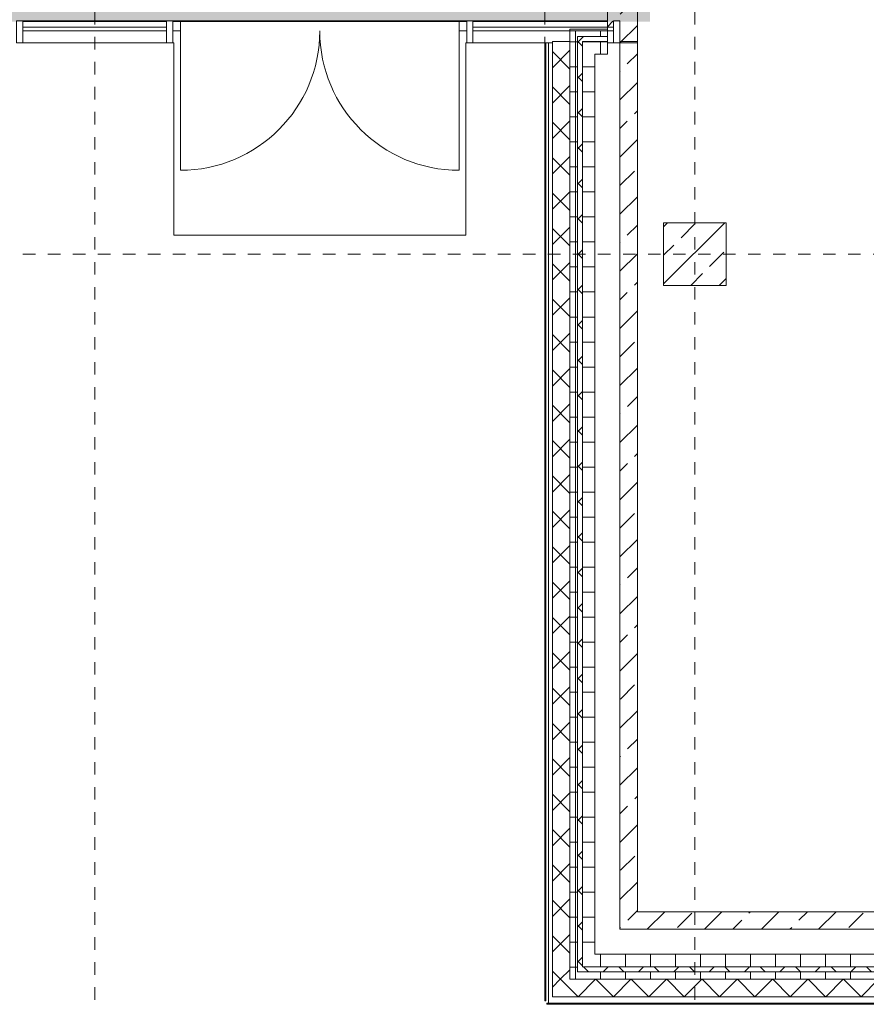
# Model space of a CAD drawing. Header units: metres. Extents: x -54 to 119, y -77 to 33.
# Tile 41 of 138: x 69.36 to 76.13, y -55.5 to -47.62. Entities that reach past the tile are written whole.
import ezdxf

# ---------------------------------------------------------------- set-up
doc = ezdxf.new("R2010")
doc.units = ezdxf.units.M
doc.linetypes.add('Rasterlinie', pattern=[0.019, 0.01, -0.003, 0.003, -0.003])
for name, color, linetype, lineweight in [('A_Detailelemente', 7, 'Continuous', 9), ('A_Fassadenelemente', 7, 'Continuous', 9), ('A_Fassadenpfosten', 7, 'Continuous', 9), ('A_Geschossdecken', 7, 'Continuous', 9), ('A_Raster', 7, 'Continuous', 9), ('A_Tragwerksstützen', 7, 'Continuous', 9), ('A_Tragwerksstützen_Stahlbeton', 7, 'Continuous', 18), ('A_Türen', 7, 'Continuous', 9), ('A_Wände', 7, 'Continuous', 9), ('A_Wände_Schraffur', 7, 'Continuous', 18)]:
    doc.layers.add(name, color=color, linetype=linetype, lineweight=lineweight)
doc.layers.add('A_Linien', color=5, linetype='Continuous', lineweight=9, true_color=0x0000ff)
pattern_1 = [(45, (0, 0), (-0.2283954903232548, 0.2283954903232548), []), (45, (0.228, 0), (-0.2283954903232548, 0.2283954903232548), [0.161, -0.081])]
pattern_2 = [(0, (0, 0), (0, 0.2), []), (90, (0, 0), (-0.2, 1.224646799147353e-17), [])]
pattern_3 = [(45, (0, 0), (-0.1414213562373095, 0.1414213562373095), []), (135, (0, 0), (-0.1414213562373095, -0.1414213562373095), [])]

# ---------------------------------------------------------------- blocks, each defined once
blk = doc.blocks.new('STB Stütze - rechteckig - STB 50 x 50-V50-BS_Übersicht_EG_BRANDSCHUTZ')
at = {"layer": 'A_Tragwerksstützen'}
h = blk.add_hatch(dxfattribs=at)
h.set_pattern_fill('FP_70', color=256, style=0, pattern_type=2)
h.set_pattern_definition([(45, (-74.756, 49.497), (-0.2283954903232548, 0.2283954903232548), []), (45, (-74.528, 49.497), (-0.2283954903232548, 0.2283954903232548), [0.161, -0.081])])
h.paths.add_polyline_path([(0.2500000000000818, -0.2500000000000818), (0.2500000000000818, 0.2499999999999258), (-0.2499999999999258, 0.2499999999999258), (-0.2499999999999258, -0.2500000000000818)], flags=0)
at = {"layer": 'A_Tragwerksstützen_Stahlbeton'}
for p, q in [((0.2499999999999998, 0.2499999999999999), (-0.2500000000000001, 0.2499999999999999)), ((-0.2500000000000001, 0.2499999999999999), (-0.2500000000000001, -0.2499999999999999)), ((0.2499999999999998, -0.2499999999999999), (0.2499999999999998, 0.2499999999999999)), ((-0.2500000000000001, -0.2499999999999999), (0.2499999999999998, -0.2499999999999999))]:
    blk.add_line(p, q, dxfattribs=at)
blk = doc.blocks.new('GSH_Fassade_Tuer_2flg - A_Glass_Blau-6173596-BS_Übersicht_EG_BRANDSCHUTZ')
at = {"layer": 'A_Türen'}
for p, q in [((-1.114999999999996, 0.06000000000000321), (-1.174999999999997, 0.06000000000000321)), ((-1.174999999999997, 0.06000000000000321), (-1.174999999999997, -0.01499999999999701)), ((-1.114999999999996, -0.01499999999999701), (-1.114999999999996, 0.06000000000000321)), ((1.174999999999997, 0.06000000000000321), (1.114999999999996, 0.06000000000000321)), ((1.114999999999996, 0.06000000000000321), (1.114999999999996, -0.01499999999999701)), ((1.174999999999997, -0.01499999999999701), (1.174999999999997, 0.06000000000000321)), ((-1.174999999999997, -0.01499999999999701), (-1.114999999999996, -0.01499999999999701)), ((-1.114999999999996, -0.01499999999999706), (-1.114999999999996, -1.129756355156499)), ((1.114999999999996, -0.01499999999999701), (1.174999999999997, -0.01499999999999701)), ((1.114999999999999, -0.0149999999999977), (1.114999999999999, -1.129756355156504))]:
    blk.add_line(p, q, dxfattribs=at)
for centre, radius, start, end in [((-1.114999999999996, -0.01499999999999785), 1.114756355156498, 270, 359.9999999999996), ((1.114999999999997, -0.01499999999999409), 1.114756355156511, 180.0000000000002, 269.9999999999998)]:
    blk.add_arc(centre, radius, start, end, dxfattribs=at)
blk = doc.blocks.new('Systemelement - Verglasung-1761554-BS_Übersicht_EG_BRANDSCHUTZ')
at = {"layer": 'A_Fassadenelemente'}
for p, q in [((-0.574999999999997, 0.01500000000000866), (0.5750000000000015, 0.01500000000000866)), ((-0.574999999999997, -0.01499999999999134), (-0.574999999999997, 0.01500000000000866)), ((0.5750000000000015, -0.01499999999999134), (0.5750000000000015, 0.01500000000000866)), ((0.5750000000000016, -0.01499999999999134), (-0.574999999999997, -0.01499999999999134))]:
    blk.add_line(p, q, dxfattribs=at)
blk = doc.blocks.new('Systemelement - Verglasung-5614375-BS_Übersicht_EG_BRANDSCHUTZ')
at = {"layer": 'A_Fassadenelemente'}
for p, q in [((-0.5624999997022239, 0.01500000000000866), (0.5624999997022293, 0.01500000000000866)), ((-0.5624999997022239, -0.01499999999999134), (-0.5624999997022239, 0.01500000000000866)), ((0.5624999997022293, -0.01499999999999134), (0.5624999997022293, 0.01500000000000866)), ((0.5624999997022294, -0.01499999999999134), (-0.5624999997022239, -0.01499999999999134))]:
    blk.add_line(p, q, dxfattribs=at)
blk = doc.blocks.new('Pfosten rechteckig - 50x176-1761556-BS_Übersicht_EG_BRANDSCHUTZ')
at = {"layer": 'A_Fassadenpfosten'}
for p, q in [((0, 0.1105), (-0.05, 0.1105)), ((-0.05, 0.1105), (-0.05, -0.06549999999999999)), ((0, 0.1105), (0, -0.0655)), ((-0.05, -0.0655), (0, -0.0655))]:
    blk.add_line(p, q, dxfattribs=at)
blk = doc.blocks.new('Pfosten rechteckig - 50x176-1761545-BS_Übersicht_EG_BRANDSCHUTZ')
at = {"layer": 'A_Fassadenpfosten'}
for p, q in [((0.025, 0.1105), (-0.025, 0.1105)), ((-0.025, 0.1105), (-0.025, -0.06550000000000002)), ((0.025, 0.1105), (0.025, -0.0655)), ((-0.025, -0.0655), (0.025, -0.0655))]:
    blk.add_line(p, q, dxfattribs=at)
blk = doc.blocks.new('Pfosten rechteckig - 50x176-V77-BS_Übersicht_EG_BRANDSCHUTZ')
at = {"layer": 'A_Fassadenpfosten'}
for p, q in [((0.025, 0.1105), (-0.025, 0.1105)), ((-0.025, 0.1105), (-0.025, -0.06550000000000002)), ((0.025, 0.1105), (0.025, 0.01499999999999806)), ((-0.025, -0.0655), (0.025, -0.0655)), ((0.025, -0.06000000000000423), (0.025, -0.0655))]:
    blk.add_line(p, q, dxfattribs=at)
blk = doc.blocks.new('Pfosten rechteckig - 50x176-V78-BS_Übersicht_EG_BRANDSCHUTZ')
at = {"layer": 'A_Fassadenpfosten'}
for p, q in [((0.025, 0.1105), (-0.025, 0.1105)), ((-0.025, 0.1105), (-0.025, 0.01499999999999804)), ((0.025, 0.1105), (0.025, -0.0655)), ((-0.025, -0.06000000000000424), (-0.025, -0.06550000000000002)), ((-0.025, -0.0655), (0.025, -0.0655))]:
    blk.add_line(p, q, dxfattribs=at)
blk = doc.blocks.new('Pfosten rechteckig - 50x176-5614363-BS_Übersicht_EG_BRANDSCHUTZ')
at = {"layer": 'A_Fassadenpfosten'}
for p, q in [((72.98100751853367, -47.63146157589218), (74.05600751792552, -47.63146157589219)), ((73.61600751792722, -47.80746157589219), (72.98100751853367, -47.80746157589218))]:
    blk.add_line(p, q, dxfattribs=at)
blk = doc.blocks.new('Pfosten rechteckig - 50x176-1336740-BS_Übersicht_EG_BRANDSCHUTZ')
at = {"layer": 'A_Fassadenpfosten'}
for p, q in [((69.38100751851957, -47.63146157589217), (70.53100751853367, -47.63146157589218)), ((70.53100751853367, -47.80746157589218), (69.38100751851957, -47.80746157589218))]:
    blk.add_line(p, q, dxfattribs=at)
blk = doc.blocks.new('Systemelement - GSH_Fassadenelement_132-132-132-6720311-BS_Übersicht_EG_BRANDSCHUTZ')
at = {"layer": 'A_Fassadenelemente'}
for p, q in [((-0.2300000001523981, 0.05999999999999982), (0.2300000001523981, 0.05999999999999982)), ((-0.2300000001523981, 0.05199999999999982), (-0.2300000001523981, 0.05999999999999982)), ((0.2300000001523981, 0.05199999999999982), (-0.2300000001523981, 0.05199999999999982)), ((0.2300000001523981, 0.05199999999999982), (0.2300000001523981, 0.05999999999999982))]:
    blk.add_line(p, q, dxfattribs=at)
blk = doc.blocks.new('Systemelement - GSH_Fassadenelement_132-132-132-6511474-BS_Übersicht_EG_BRANDSCHUTZ')
at = {"layer": 'A_Fassadenelemente'}
for p, q in [((-0.6000000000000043, 0.06), (0.5999999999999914, 0.06)), ((-0.6000000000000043, 0.052), (-0.6000000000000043, 0.06)), ((0.5999999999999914, 0.052), (-0.6000000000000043, 0.052)), ((0.5999999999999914, 0.052), (0.5999999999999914, 0.06))]:
    blk.add_line(p, q, dxfattribs=at)
blk = doc.blocks.new('Systemelement - GSH_Fassadenelement_132-132-132-6511473-BS_Übersicht_EG_BRANDSCHUTZ')
at = {"layer": 'A_Fassadenelemente'}
for p, q in [((-0.2860000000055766, 0.06), (0.2860000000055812, 0.06)), ((-0.2860000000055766, 0.052), (-0.2860000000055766, 0.06)), ((0.2860000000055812, 0.052), (-0.2860000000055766, 0.052)), ((0.2860000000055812, 0.052), (0.2860000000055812, 0.06))]:
    blk.add_line(p, q, dxfattribs=at)

msp = doc.modelspace()

# ---------------------------------------------------------------- hatches: boundary and pattern name
at = {"layer": 'A_Detailelemente', "true_color": 0x499c4b}
h = msp.add_hatch(color=95, dxfattribs=at)
h.paths.add_polyline_path([(71.85098817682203, -47.63696157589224), (74.01600751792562, -47.63696157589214), (74.01600751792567, -42.79696157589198), (82.50550751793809, -42.79696157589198), (82.50550751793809, -33.34696157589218), (73.9660075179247, -33.346961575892), (73.9660075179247, -3.372993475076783), (28.66600751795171, -3.372993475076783), (28.66600751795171, -33.14696157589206), (19.55600751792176, -33.14696157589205), (19.55600751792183, -32.10946157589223), (13.09100751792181, -32.10946157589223), (13.09100751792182, -43.99696157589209), (38.17600751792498, -43.99696157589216), (38.17600751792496, -47.63696157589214), (70.64100751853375, -47.63696157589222)], flags=0)
h.paths.add_polyline_path([(47.78100751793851, -39.44281772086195), (47.78101727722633, -39.44281343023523), (47.8060075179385, -39.44281343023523)], flags=0)
h.paths.add_polyline_path([(24.20600751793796, -38.84696157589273), (24.20600751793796, -38.54696157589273), (24.50600751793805, -38.54696157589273), (24.26600751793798, -38.60696157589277), (24.25963446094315, -38.63245380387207)], flags=0)
h.paths.add_polyline_path([(79.40600751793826, -38.84696157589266), (79.40600751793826, -38.54696157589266), (79.70600751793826, -38.54696157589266), (79.4660075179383, -38.6069615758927), (79.41732352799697, -38.80169753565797)], flags=0)
h.paths.add_polyline_path([(33.30600751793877, -38.44696157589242), (33.30600751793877, -38.14696157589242), (33.60600751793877, -38.14696157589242), (33.36600751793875, -38.20696157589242), (33.30721430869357, -38.44213441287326)], flags=0)
h.paths.add_polyline_path([(79.40600751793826, -37.64696157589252), (79.40600751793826, -37.34696157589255), (79.70600751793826, -37.34696157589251), (79.4660075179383, -37.40696157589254)], flags=0)
h.paths.add_polyline_path([(24.20600751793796, -37.64696157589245), (24.20600751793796, -37.34696157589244), (24.506007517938, -37.34696157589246), (24.26600751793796, -37.40696157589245), (24.22907623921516, -37.55468669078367)], flags=0)
h.paths.add_polyline_path([(79.40600751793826, -36.44696157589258), (79.40600751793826, -36.14696157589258), (79.70600751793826, -36.1469615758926), (79.46600751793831, -36.20696157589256)], flags=0)
h.paths.add_polyline_path([(24.20600751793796, -36.44696157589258), (24.20600751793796, -36.1469615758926), (24.50600751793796, -36.1469615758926), (24.26587298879, -36.20749969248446), (24.26444289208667, -36.21322007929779)], flags=0)
h.paths.add_polyline_path([(30.24601956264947, -35.12611321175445), (30.24600751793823, -35.12610972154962), (30.40072630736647, -35.12610972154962)], flags=0)
h.paths.add_polyline_path([(38.45600751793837, -33.13696157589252), (38.45600751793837, -32.94696157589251), (38.65600751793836, -32.94696157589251), (38.49400751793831, -32.98496157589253), (38.46020332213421, -33.1201783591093)], flags=0)
h.paths.add_polyline_path([(66.45600751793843, -27.05696157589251), (66.45600751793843, -26.8569615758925), (66.64683741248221, -26.85925410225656), (66.49600751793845, -26.89696157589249)], flags=0)
h.paths.add_polyline_path([(66.45600751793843, -26.59696157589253), (66.45600751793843, -26.3969615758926), (66.65600751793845, -26.39696157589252), (66.49600751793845, -26.43696157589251), (66.45977095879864, -26.58190781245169)], flags=0)
h.paths.add_polyline_path([(66.10600751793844, -9.196961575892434), (66.10600751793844, -8.996961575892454), (66.3019583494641, -8.997973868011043), (66.14600751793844, -9.036961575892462)], flags=0)
h.paths.add_polyline_path([(45.2560075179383, -9.016961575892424), (45.2560075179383, -8.816961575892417), (45.45600751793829, -8.816961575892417), (45.29600751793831, -8.856961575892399)], flags=0)
h.paths.add_polyline_path([(66.10600751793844, -8.54696157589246), (66.10600751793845, -8.296961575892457), (66.30600751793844, -8.296961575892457), (66.14600751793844, -8.33696157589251), (66.10772520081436, -8.537943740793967)], flags=0)
h.paths.add_polyline_path([(45.2560075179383, -8.416961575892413), (45.2560075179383, -8.216961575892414), (45.45600751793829, -8.216961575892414), (45.29600751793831, -8.256961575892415)], flags=0)
at = {"layer": 'A_Detailelemente', "true_color": 0xebdb14}
msp.add_hatch(color=40, dxfattribs=at).paths.add_polyline_path([(74.05600751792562, -47.63696157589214), (74.39600751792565, -47.63696157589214), (74.39600751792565, -43.09696157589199), (82.85600751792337, -43.09696157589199), (82.85600751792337, -42.69696157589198), (82.50550751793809, -42.69696157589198), (82.50550751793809, -42.79696157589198), (74.01600751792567, -42.79696157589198), (74.01600751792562, -47.63696157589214)], flags=0)
at = {"layer": 'A_Wände_Schraffur', "lineweight": 9}
h = msp.add_hatch(dxfattribs=at)
h.set_pattern_fill('FP_9', color=256, style=0, pattern_type=2)
h.set_pattern_definition(pattern_1)
h.paths.add_polyline_path([(74.1052930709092, -47.80746157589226), (74.29600751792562, -47.80746157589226), (74.29600751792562, -44.07696157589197), (74.05600751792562, -44.07696157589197), (74.05600751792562, -47.80746157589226)], flags=0)
h = msp.add_hatch(dxfattribs=at)
h.set_pattern_fill('FP_1', color=256, style=0, pattern_type=2)
h.set_pattern_definition(pattern_2)
h.paths.add_polyline_path([(73.75600751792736, -47.756961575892), (74.05600751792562, -47.756961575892), (74.05600751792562, -47.71196157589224), (73.75600751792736, -47.71196157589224)], flags=0)
h = msp.add_hatch(dxfattribs=at)
h.set_pattern_fill('FP_2', color=256, style=0, pattern_type=2)
h.set_pattern_definition(pattern_3)
h.paths.add_polyline_path([(73.61600751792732, -49.49696157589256), (73.75600751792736, -49.49696157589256), (73.75600751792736, -47.79696157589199), (73.61600751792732, -47.79696157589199), (73.61600751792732, -49.34596307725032)], flags=0)
h = msp.add_hatch(dxfattribs=at)
h.set_pattern_fill('FP_1', color=256, style=0, pattern_type=2)
h.set_pattern_definition(pattern_2)
h.paths.add_polyline_path([(73.81600751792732, -49.49696157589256), (73.81600751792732, -47.756961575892), (73.75600751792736, -47.756961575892), (73.75600751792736, -49.49696157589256)], flags=0)
h = msp.add_hatch(dxfattribs=at)
h.set_pattern_fill('FP_2', color=256, style=0, pattern_type=2)
h.set_pattern_definition(pattern_3)
h.paths.add_polyline_path([(73.85600751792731, -47.79696157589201), (74.05600751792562, -47.79696157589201), (74.05600751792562, -47.756961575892), (73.81600751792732, -47.756961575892), (73.81600751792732, -47.79696157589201)], flags=0)
h = msp.add_hatch(dxfattribs=at)
h.set_pattern_fill('FP_2', color=256, style=0, pattern_type=2)
h.set_pattern_definition(pattern_3)
h.paths.add_polyline_path([(73.85600751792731, -49.49696157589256), (73.85600751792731, -47.79696157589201), (73.81600751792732, -47.79696157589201), (73.81600751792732, -49.49696157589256)], flags=0)
h = msp.add_hatch(dxfattribs=at)
h.set_pattern_fill('FP_1', color=256, style=0, pattern_type=2)
h.set_pattern_definition(pattern_2)
h.paths.add_polyline_path([(73.85600751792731, -47.89696157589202), (74.05600751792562, -47.89696157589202), (74.05600751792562, -47.79696157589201), (73.85600751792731, -47.79696157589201), (73.85600751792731, -47.80746157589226)], flags=0)
h = msp.add_hatch(dxfattribs=at)
h.set_pattern_fill('FP_9', color=256, style=0, pattern_type=2)
h.set_pattern_definition(pattern_1)
h.paths.add_polyline_path([(74.15600751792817, -49.49696157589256), (74.29600751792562, -49.49696157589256), (74.29600751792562, -47.80746157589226), (74.1560075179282, -47.80746157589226), (74.15600751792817, -49.34596307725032)], flags=0)
h = msp.add_hatch(dxfattribs=at)
h.set_pattern_fill('FP_1', color=256, style=0, pattern_type=2)
h.set_pattern_definition(pattern_2)
h.paths.add_polyline_path([(73.85600751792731, -49.49696157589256), (73.9560075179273, -49.49696157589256), (73.9560075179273, -47.89696157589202), (73.85600751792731, -47.89696157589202), (73.85600751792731, -49.34596307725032)], flags=0)
h = msp.add_hatch(dxfattribs=at)
h.set_pattern_fill('FP_2', color=256, style=0, pattern_type=2)
h.set_pattern_definition(pattern_3)
h.paths.add_polyline_path([(73.75600751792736, -55.29696157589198), (73.75600751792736, -49.49696157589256), (73.61600751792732, -49.49696157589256), (73.61600751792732, -55.29696157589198)], flags=0)
h = msp.add_hatch(dxfattribs=at)
h.set_pattern_fill('FP_1', color=256, style=0, pattern_type=2)
h.set_pattern_definition(pattern_2)
h.paths.add_polyline_path([(73.81600751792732, -55.23696157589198), (73.81600751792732, -49.49696157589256), (73.75600751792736, -49.49696157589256), (73.75600751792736, -55.23696157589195)], flags=0)
h = msp.add_hatch(dxfattribs=at)
h.set_pattern_fill('FP_2', color=256, style=0, pattern_type=2)
h.set_pattern_definition(pattern_3)
h.paths.add_polyline_path([(73.81707894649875, -55.19696157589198), (73.85600751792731, -55.19696157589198), (73.85600751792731, -49.49696157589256), (73.81600751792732, -49.49696157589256), (73.81600751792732, -55.19696157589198)], flags=0)
h = msp.add_hatch(dxfattribs=at)
h.set_pattern_fill('FP_1', color=256, style=0, pattern_type=2)
h.set_pattern_definition(pattern_2)
h.paths.add_polyline_path([(73.85600751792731, -55.096961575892), (73.9560075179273, -55.096961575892), (73.9560075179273, -49.49696157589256), (73.85600751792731, -49.49696157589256), (73.85600751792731, -54.75696157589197)], flags=0)
h = msp.add_hatch(dxfattribs=at)
h.set_pattern_fill('FP_9', color=256, style=0, pattern_type=2)
h.set_pattern_definition(pattern_1)
h.paths.add_polyline_path([(74.29600751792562, -54.75696157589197), (74.29600751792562, -49.49696157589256), (74.15600751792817, -49.49696157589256), (74.15600751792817, -54.75696157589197)], flags=0)
h = msp.add_hatch(dxfattribs=at)
h.set_pattern_fill('FP_9', color=256, style=0, pattern_type=2)
h.set_pattern_definition(pattern_1)
h.paths.add_polyline_path([(82.51600751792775, -54.89696157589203), (82.51600751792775, -54.75696157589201), (74.15600751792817, -54.75696157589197), (74.15600751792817, -54.89696157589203), (80.86820775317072, -54.89696157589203)], flags=0)
h = msp.add_hatch(dxfattribs=at)
h.set_pattern_fill('FP_1', color=256, style=0, pattern_type=2)
h.set_pattern_definition(pattern_2)
h.paths.add_polyline_path([(80.86820775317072, -55.19696157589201), (82.95600751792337, -55.19696157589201), (82.95600751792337, -55.096961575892), (73.85600751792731, -55.096961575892), (73.85600751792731, -55.19696157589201), (76.35959796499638, -55.19696157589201)], flags=0)
h = msp.add_hatch(dxfattribs=at)
h.set_pattern_fill('FP_2', color=256, style=0, pattern_type=2)
h.set_pattern_definition(pattern_3)
h.paths.add_polyline_path([(82.51600751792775, -55.23696157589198), (82.9960075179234, -55.23696157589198), (82.9960075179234, -55.19696157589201), (73.81600751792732, -55.19696157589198), (73.81600751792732, -55.23696157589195), (80.86820775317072, -55.23696157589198)], flags=0)
h = msp.add_hatch(dxfattribs=at)
h.set_pattern_fill('FP_1', color=256, style=0, pattern_type=2)
h.set_pattern_definition(pattern_2)
h.paths.add_polyline_path([(82.51600751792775, -55.29696157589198), (83.05600751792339, -55.29696157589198), (83.05600751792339, -55.23696157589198), (73.75600751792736, -55.23696157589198), (73.75600751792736, -55.29696157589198), (80.86820775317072, -55.29696157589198)], flags=0)
h = msp.add_hatch(dxfattribs=at)
h.set_pattern_fill('FP_2', color=256, style=0, pattern_type=2)
h.set_pattern_definition(pattern_3)
h.paths.add_polyline_path([(83.12251264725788, -55.43696157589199), (83.1960075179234, -55.43696157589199), (83.1960075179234, -55.29696157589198), (73.61600751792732, -55.29696157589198), (73.61600751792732, -55.43696157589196), (82.85600751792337, -55.43696157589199)], flags=0)

# ---------------------------------------------------------------- linework, layer by layer
at = {"layer": 'A_Geschossdecken'}
for p, q in [((70.58100751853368, -47.63146157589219), (72.93100751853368, -47.63146157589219)), ((70.58800751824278, -47.80746157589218), (70.58100751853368, -47.80746157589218)), ((70.58800751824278, -49.34596307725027), (70.58800751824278, -47.80746157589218)), ((72.93100751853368, -47.80746157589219), (72.92300751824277, -47.80746157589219)), ((72.92300751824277, -47.80746157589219), (72.92300751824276, -49.34596307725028)), ((73.58400751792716, -55.48896157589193), (73.58400751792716, -47.80746157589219)), ((72.92300751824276, -49.34596307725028), (70.58800751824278, -49.34596307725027))]:
    msp.add_line(p, q, dxfattribs=at)
at = {"layer": 'A_Linien'}
for p, q in [((70.53100751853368, -47.63696157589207), (69.38100751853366, -47.63696157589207)), ((72.87100751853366, -47.63696157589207), (70.64100751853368, -47.63696157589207)), ((74.05600751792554, -47.63696157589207), (72.98100751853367, -47.63696157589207))]:
    msp.add_line(p, q, dxfattribs=at)
at = {"layer": 'A_Raster', "linetype": 'Rasterlinie'}
for p, q in [((69.9560075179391, -66.66020918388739), (69.95600751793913, 31.78443745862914)), ((73.55600751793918, -66.66020918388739), (73.55600751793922, 31.78443745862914)), ((74.75600751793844, -66.66020918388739), (74.75600751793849, 31.78443745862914)), ((6.58114391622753, -49.49696157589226), (94.58744689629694, -49.49696157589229))]:
    msp.add_line(p, q, dxfattribs=at)
at = {"layer": 'A_Wände', "lineweight": 18}
for p, q in [((74.05600751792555, -44.07696157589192), (74.05600751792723, -47.89696157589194)), ((74.2960075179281, -54.75696157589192), (74.29600751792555, -44.07696157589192)), ((73.75600751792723, -47.69696157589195), (74.05600751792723, -47.69696157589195)), ((73.75600751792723, -47.69696157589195), (73.75600751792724, -55.29696157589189)), ((73.61600751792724, -55.43696157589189), (73.61600751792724, -47.79696157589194)), ((73.75600751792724, -47.79696157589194), (73.61600751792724, -47.79696157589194)), ((74.15600751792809, -54.89696157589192), (74.1560075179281, -47.79696157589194)), ((74.2960075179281, -47.79696157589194), (74.1560075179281, -47.79696157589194)), ((74.29600751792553, -47.80746157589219), (74.05600751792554, -47.80746157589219)), ((73.95600751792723, -47.89696157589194), (73.95600751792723, -55.0969615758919)), ((74.05600751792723, -47.89696157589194), (73.95600751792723, -47.89696157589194)), ((74.2960075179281, -54.75696157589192), (82.51600751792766, -54.75696157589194)), ((82.65600751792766, -54.89696157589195), (74.15600751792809, -54.89696157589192)), ((73.95600751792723, -55.0969615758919), (82.85600751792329, -55.09696157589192)), ((83.0560075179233, -55.29696157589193), (73.75600751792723, -55.2969615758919)), ((83.1960075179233, -55.43696157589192), (73.61600751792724, -55.43696157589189))]:
    msp.add_line(p, q, dxfattribs=at)
at = {"layer": 'A_Wände'}
for p, q in [((73.81600751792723, -47.75696157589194), (73.81600751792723, -55.2369615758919)), ((73.81600751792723, -47.75696157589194), (74.05600751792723, -47.75696157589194)), ((73.85600751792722, -47.79696157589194), (73.85600751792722, -55.1969615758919)), ((73.85600751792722, -47.79696157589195), (74.05600751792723, -47.79696157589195)), ((73.85600751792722, -55.1969615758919), (82.95600751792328, -55.19696157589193)), ((73.81600751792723, -55.2369615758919), (82.99600751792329, -55.23696157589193))]:
    msp.add_line(p, q, dxfattribs=at)

# ---------------------------------------------------------------- block references
at = {"layer": 'A_Fassadenelemente'}
for name, p in [('Systemelement - Verglasung-1761554-BS_Übersicht_EG_BRANDSCHUTZ', (69.95600751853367, -47.69696157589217)), ('Systemelement - Verglasung-5614375-BS_Übersicht_EG_BRANDSCHUTZ', (73.5435075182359, -47.69696157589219))]:
    msp.add_blockref(name, p, dxfattribs=at)
for name, p, rotation in [('Systemelement - GSH_Fassadenelement_132-132-132-6511474-BS_Übersicht_EG_BRANDSCHUTZ', (73.61600751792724, -48.4089615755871), 90.0000000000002), ('Systemelement - GSH_Fassadenelement_132-132-132-6511474-BS_Übersicht_EG_BRANDSCHUTZ', (73.61600751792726, -49.6089615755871), 90.0000000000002), ('Systemelement - GSH_Fassadenelement_132-132-132-6511474-BS_Übersicht_EG_BRANDSCHUTZ', (73.61600751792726, -50.80896157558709), 90.0000000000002), ('Systemelement - GSH_Fassadenelement_132-132-132-6511474-BS_Übersicht_EG_BRANDSCHUTZ', (73.61600751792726, -52.00896157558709), 90.0000000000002), ('Systemelement - GSH_Fassadenelement_132-132-132-6511474-BS_Übersicht_EG_BRANDSCHUTZ', (73.61600751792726, -53.2089615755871), 90.0000000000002), ('Systemelement - GSH_Fassadenelement_132-132-132-6511474-BS_Übersicht_EG_BRANDSCHUTZ', (73.61600751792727, -54.4089615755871), 90.0000000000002), ('Systemelement - GSH_Fassadenelement_132-132-132-6720311-BS_Übersicht_EG_BRANDSCHUTZ', (73.61600751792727, -55.23896157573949), 90.0000000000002), ('Systemelement - GSH_Fassadenelement_132-132-132-6511473-BS_Übersicht_EG_BRANDSCHUTZ', (73.85800753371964, -55.43696157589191), 180), ('Systemelement - GSH_Fassadenelement_132-132-132-6511474-BS_Übersicht_EG_BRANDSCHUTZ', (74.74400753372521, -55.43696157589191), 180), ('Systemelement - GSH_Fassadenelement_132-132-132-6511474-BS_Übersicht_EG_BRANDSCHUTZ', (75.94400753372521, -55.4369615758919), 180)]:
    msp.add_blockref(name, p, dxfattribs=dict(at, rotation=rotation))
at = {"layer": 'A_Fassadenpfosten', "extrusion": (0, 0, -1), "rotation": 180}
for name, p in [('Pfosten rechteckig - 50x176-1761545-BS_Übersicht_EG_BRANDSCHUTZ', (-69.35600751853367, -47.69696157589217)), ('Pfosten rechteckig - 50x176-V77-BS_Übersicht_EG_BRANDSCHUTZ', (-70.55600751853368, -47.69696157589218)), ('Pfosten rechteckig - 50x176-V78-BS_Übersicht_EG_BRANDSCHUTZ', (-72.95600751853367, -47.69696157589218)), ('Pfosten rechteckig - 50x176-1761556-BS_Übersicht_EG_BRANDSCHUTZ', (-74.15600751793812, -47.69696157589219))]:
    msp.add_blockref(name, p, dxfattribs=at)
at = {"layer": 'A_Fassadenpfosten'}
for name in ['Pfosten rechteckig - 50x176-1336740-BS_Übersicht_EG_BRANDSCHUTZ', 'Pfosten rechteckig - 50x176-5614363-BS_Übersicht_EG_BRANDSCHUTZ']:
    msp.add_blockref(name, (0, 0), dxfattribs=at)
at = {"layer": 'A_Tragwerksstützen'}
msp.add_blockref('STB Stütze - rechteckig - STB 50 x 50-V50-BS_Übersicht_EG_BRANDSCHUTZ', (74.75600751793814, -49.4969615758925), dxfattribs=at)
at = {"layer": 'A_Türen'}
msp.add_blockref('GSH_Fassade_Tuer_2flg - A_Glass_Blau-6173596-BS_Übersicht_EG_BRANDSCHUTZ', (71.75600751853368, -47.69696157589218), dxfattribs=at)

doc.saveas('drawing.dxf')
